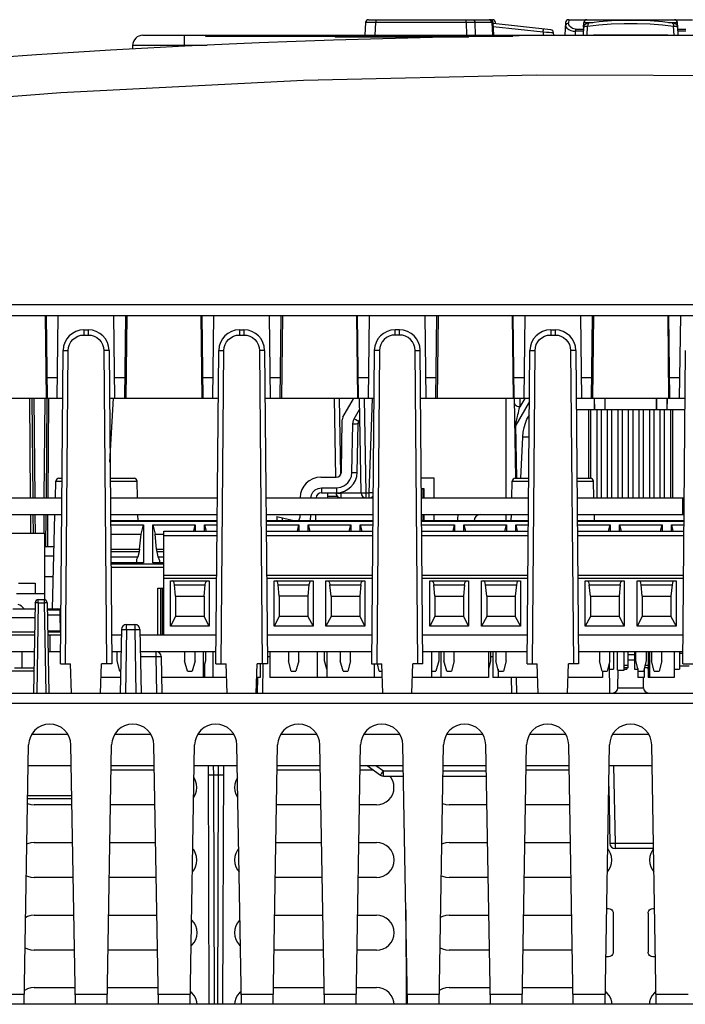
# Model space of a CAD drawing. Extents: x 0 to 420, y 0 to 297.
# Tile 10 of 62: x 70 to 86, y 89 to 113. Entities that reach past the tile are written whole.
import ezdxf

# ---------------------------------------------------------------- set-up
doc = ezdxf.new("R2010")
doc.units = 0
doc.header["$LTSCALE"] = 23.1
doc.layers.get('0').update_dxf_attribs({"linetype": 'CONTINUOUS'})
doc.layers.add('ALL_AXIS', color=7, linetype='CONTINUOUS')
doc.layers.add('ALL_FEATURES', color=7, linetype='CONTINUOUS')

msp = doc.modelspace()

# ---------------------------------------------------------------- linework, layer by layer
at = {"color": 7, "linetype": 'CONTINUOUS'}
for p, q in [((78.65, 112.513), (81.634, 112.513)), ((83.475, 112.513), (86.459, 112.513)), ((78.575, 112.442), (78.559, 112.138)), ((81.67, 112.138), (81.651, 112.442)), ((83.042, 112.27), (81.652, 112.423)), ((81.71, 112.417), (81.709, 112.442)), ((83.4, 112.442), (83.384, 112.138)), ((83.832, 112.333), (83.822, 112.138)), ((83.832, 112.334), (83.838, 112.442)), ((83.832, 112.333), (83.832, 112.334)), ((83.965, 112.431), (83.965, 112.431)), ((85.969, 112.431), (85.969, 112.431)), ((86.102, 112.334), (86.096, 112.442)), ((86.102, 112.334), (86.102, 112.333)), ((86.112, 112.138), (86.102, 112.333)), ((83.112, 112.138), (83.109, 112.199)), ((71.215, 98.306), (71.215, 98.313)), ((71.215, 98.313), (71.235, 98.313)), ((74.663, 97.288), (74.663, 96.663)), ((74.895, 97.288), (74.895, 96.663)), ((76.27, 97.288), (76.27, 96.663)), ((77.413, 97.288), (77.413, 96.663)), ((77.645, 97.288), (77.645, 96.663)), ((80.163, 97.288), (80.163, 96.663)), ((80.395, 97.288), (80.395, 96.663)), ((81.538, 97.288), (81.538, 96.663)), ((81.645, 97.288), (81.645, 96.663)), ((85.392, 97.288), (85.392, 96.663)), ((85.417, 97.288), (85.417, 96.663)), ((86.017, 97.288), (86.017, 96.663)), ((74.695, 96.983), (74.695, 96.663)), ((76.038, 96.988), (76.038, 96.663)), ((78.788, 96.988), (78.788, 96.663)), ((81.77, 96.863), (81.77, 96.663)), ((84.288, 96.813), (84.288, 96.663)), ((85.142, 96.876), (85.142, 96.663)), ((85.292, 96.876), (85.292, 96.663)), ((72.673, 96.663), (72.205, 96.663)), ((75.228, 96.663), (73.66, 96.663)), ((76.038, 96.663), (75.955, 96.663)), ((78.978, 96.663), (76.27, 96.663)), ((81.538, 96.663), (79.705, 96.663)), ((82.728, 96.663), (81.645, 96.663)), ((84.288, 96.663), (83.455, 96.663)), ((85.292, 96.663), (85.142, 96.663)), ((86.017, 96.663), (85.392, 96.663))]:
    msp.add_line(p, q, dxfattribs=at)
at = {"color": 9, "linetype": 'CONTINUOUS'}
for p, q in [((78.825, 112.513), (78.825, 112.442)), ((81.002, 112.442), (81.002, 112.513)), ((81.577, 112.508), (81.553, 112.513)), ((81.635, 112.492), (81.634, 112.513)), ((81.635, 112.482), (81.635, 112.492)), ((83.475, 112.513), (83.471, 112.429)), ((78.809, 112.138), (78.825, 112.442)), ((81.002, 112.442), (78.825, 112.442)), ((81.002, 112.442), (81.011, 112.138)), ((81.227, 112.138), (81.218, 112.442)), ((81.618, 112.442), (81.218, 112.442)), ((81.618, 112.442), (81.636, 112.138)), ((81.651, 112.442), (81.618, 112.442)), ((81.652, 112.426), (81.666, 112.424)), ((81.657, 112.351), (82.858, 112.219)), ((83.403, 112.39), (83.396, 112.366)), ((83.419, 112.411), (83.403, 112.39)), ((83.634, 112.138), (83.639, 112.235)), ((83.639, 112.284), (83.639, 112.235)), ((83.639, 112.284), (83.829, 112.284)), ((83.827, 112.235), (83.639, 112.235)), ((83.838, 112.442), (84.055, 112.442)), ((83.918, 112.138), (83.93, 112.36)), ((85.879, 112.442), (86.096, 112.442)), ((86.016, 112.138), (86.003, 112.36)), ((86.104, 112.284), (86.295, 112.284)), ((86.295, 112.235), (86.107, 112.235)), ((82.858, 112.219), (82.862, 112.138))]:
    msp.add_line(p, q, dxfattribs=at)
for points in [[(81.153, 112.513), (81.177, 112.508), (81.198, 112.492), (81.212, 112.469), (81.218, 112.442)], [(81.618, 112.442), (81.612, 112.469), (81.598, 112.492), (81.577, 112.508)], [(78.825, 112.442), (78.748, 112.443), (78.678, 112.443), (78.623, 112.443), (78.587, 112.443), (78.575, 112.442)], [(81.218, 112.442), (81.179, 112.442), (81.127, 112.442), (81.067, 112.442), (81.002, 112.442)], [(82.858, 112.219), (82.861, 112.246), (82.864, 112.269), (82.866, 112.284), (82.866, 112.289)], [(83.396, 112.366), (83.404, 112.339), (83.432, 112.309), (83.475, 112.279), (83.527, 112.255), (83.583, 112.24), (83.639, 112.235)], [(83.471, 112.429), (83.443, 112.424), (83.419, 112.411)], [(83.639, 112.284), (83.6, 112.289), (83.562, 112.304), (83.527, 112.329), (83.499, 112.359), (83.478, 112.393), (83.471, 112.429)], [(83.832, 112.333), (83.844, 112.344), (83.878, 112.353), (83.93, 112.36)], [(83.965, 112.431), (83.957, 112.428), (83.942, 112.414), (83.932, 112.39), (83.93, 112.36)], [(83.93, 112.36), (84.201, 112.392), (84.497, 112.414), (84.808, 112.425), (85.125, 112.425), (85.437, 112.414), (85.733, 112.392), (86.003, 112.36)], [(85.969, 112.431), (85.976, 112.428), (85.992, 112.414), (86.001, 112.39), (86.003, 112.36)], [(86.003, 112.36), (86.056, 112.353), (86.09, 112.344), (86.102, 112.333)], [(82.858, 112.219), (82.936, 112.214), (83.006, 112.209), (83.061, 112.205), (83.097, 112.201), (83.109, 112.199)]]:
    msp.add_lwpolyline(points, dxfattribs=at)
at = {"color": 7, "linetype": 'CONTINUOUS'}
for points in [[(85.969, 112.431), (85.731, 112.461), (85.436, 112.484), (85.126, 112.496), (84.811, 112.496), (84.501, 112.484), (84.206, 112.461), (83.965, 112.431)], [(83.913, 112.419), (83.883, 112.407), (83.856, 112.388), (83.837, 112.359), (83.832, 112.334)], [(83.965, 112.431), (83.949, 112.428), (83.913, 112.419)], [(86.052, 112.407), (86.022, 112.419), (85.986, 112.428), (85.969, 112.431)], [(86.102, 112.334), (86.097, 112.358), (86.078, 112.387), (86.052, 112.407)]]:
    msp.add_lwpolyline(points, dxfattribs=at)
for centre, start, end in [((78.65, 112.438), 90, 177), ((81.576, 112.438), 3.463, 90), ((81.634, 112.438), 3, 90), ((83.475, 112.438), 90, 177), ((83.912, 112.438), 90, 177), ((86.021, 112.438), 3, 90), ((83.034, 112.195), 3, 83.6992)]:
    msp.add_arc(centre, 0.075, start, end, dxfattribs=at)
at = {"layer": 'ALL_AXIS', "color": 7, "linetype": 'CONTINUOUS'}
for p, q in [((70.216, 98.938), (70.616, 98.938)), ((70.616, 98.938), (70.616, 98.688)), ((68.967, 97.688), (70.602, 97.688)), ((70.919, 97.688), (71.229, 97.688)), ((70.967, 97.688), (70.967, 97.288)), ((72.455, 97.688), (72.691, 97.688)), ((73.142, 97.688), (74.979, 97.688)), ((76.205, 97.688), (78.729, 97.688)), ((79.955, 97.688), (82.479, 97.688)), ((83.705, 97.688), (86.229, 97.688)), ((69.092, 97.288), (70.595, 97.288)), ((70.292, 97.288), (70.292, 96.888)), ((70.967, 97.288), (71.226, 97.288)), ((72.458, 97.288), (72.684, 97.288)), ((73.527, 97.288), (74.976, 97.288)), ((76.208, 97.288), (78.726, 97.288)), ((79.958, 97.288), (82.476, 97.288)), ((83.708, 97.288), (86.226, 97.288))]:
    msp.add_line(p, q, dxfattribs=at)
msp.add_arc((70.137, 98.178), 0.25, 33.2683, 73.743, dxfattribs=at)
at = {"layer": 'ALL_FEATURES', "color": 7, "linetype": 'CONTINUOUS'}
for p, q in [((73.213, 112.138), (96.721, 112.138)), ((74.717, 112.138), (74.717, 112.113)), ((74.717, 112.113), (82.129, 112.113)), ((77.842, 112.113), (77.842, 112.088)), ((81.064, 112.088), (77.842, 112.088)), ((72.963, 111.892), (72.961, 111.806)), ((59.967, 105.388), (109.967, 105.388)), ((70.859, 105.388), (70.882, 103.388)), ((70.911, 103.388), (70.887, 105.388)), ((71.147, 103.388), (71.172, 105.388)), ((72.536, 103.388), (72.512, 105.388)), ((72.772, 103.388), (72.797, 105.388)), ((72.825, 105.388), (72.801, 103.388)), ((74.609, 105.388), (74.632, 103.388)), ((74.661, 103.388), (74.637, 105.388)), ((74.897, 103.388), (74.922, 105.388)), ((76.286, 103.388), (76.262, 105.388)), ((76.522, 103.388), (76.547, 105.388)), ((76.575, 105.388), (76.551, 103.388)), ((78.359, 105.388), (78.382, 103.388)), ((78.411, 103.388), (78.387, 105.388)), ((78.647, 103.388), (78.672, 105.388)), ((80.036, 103.388), (80.012, 105.388)), ((80.272, 103.388), (80.297, 105.388)), ((80.325, 105.388), (80.301, 103.388)), ((82.109, 105.388), (82.132, 103.388)), ((82.161, 103.388), (82.137, 105.388)), ((82.397, 103.388), (82.422, 105.388)), ((83.786, 103.388), (83.762, 105.388)), ((84.022, 103.388), (84.047, 105.388)), ((84.075, 105.388), (84.051, 103.388)), ((85.859, 105.388), (85.882, 103.388)), ((85.911, 103.388), (85.887, 105.388)), ((86.147, 103.388), (86.172, 105.388)), ((71.789, 105.038), (71.895, 105.038)), ((75.539, 105.038), (75.645, 105.038)), ((79.395, 105.038), (79.289, 105.038)), ((83.039, 105.038), (83.145, 105.038)), ((71.223, 96.988), (71.289, 104.542)), ((72.395, 104.542), (72.461, 96.988)), ((74.973, 96.988), (75.039, 104.542)), ((76.145, 104.542), (76.211, 96.988)), ((78.789, 104.542), (78.723, 96.988)), ((79.961, 96.988), (79.895, 104.542)), ((82.473, 96.988), (82.539, 104.542)), ((83.645, 104.542), (83.711, 96.988)), ((86.223, 96.988), (86.289, 104.542)), ((71.279, 103.388), (68.655, 103.388)), ((70.535, 103.388), (70.556, 100.988)), ((70.898, 103.388), (70.877, 100.988)), ((75.029, 103.388), (72.405, 103.388)), ((78.779, 103.388), (76.155, 103.388)), ((77.858, 101.488), (77.825, 103.388)), ((78.033, 102.934), (78.289, 103.378)), ((78.469, 101.111), (78.429, 103.388)), ((82.529, 103.388), (79.905, 103.388)), ((82.202, 101.463), (82.168, 103.388)), ((86.279, 103.388), (83.655, 103.388)), ((84.087, 103.389), (84.092, 103.113)), ((84.092, 103.113), (84.092, 103.388)), ((84.342, 103.388), (84.342, 103.113)), ((84.347, 103.388), (84.342, 103.113)), ((85.587, 103.388), (85.592, 103.113)), ((85.592, 103.113), (85.592, 103.388)), ((85.847, 103.389), (85.842, 103.113)), ((85.842, 103.388), (85.842, 103.113)), ((86.276, 103.113), (83.657, 103.113)), ((84.008, 101.463), (84.008, 103.113)), ((84.148, 103.113), (84.148, 100.988)), ((84.262, 100.988), (84.262, 103.113)), ((84.402, 103.113), (84.402, 100.988)), ((84.516, 100.988), (84.516, 103.113)), ((84.656, 103.113), (84.656, 100.988)), ((84.77, 100.988), (84.77, 103.113)), ((84.91, 103.113), (84.91, 100.988)), ((85.024, 100.988), (85.024, 103.113)), ((85.164, 103.113), (85.164, 100.988)), ((85.278, 100.988), (85.278, 103.113)), ((85.418, 103.113), (85.418, 100.988)), ((85.532, 100.988), (85.532, 103.113)), ((85.672, 103.113), (85.672, 100.988)), ((85.786, 100.988), (85.786, 103.113)), ((85.926, 103.113), (85.926, 100.988)), ((77.994, 101.611), (78.016, 102.873)), ((78.375, 101.604), (78.396, 102.782)), ((78.413, 102.842), (78.438, 102.885)), ((82.319, 101.464), (82.368, 102.456)), ((71.101, 100.988), (71.112, 101.39)), ((71.187, 101.463), (71.262, 101.463)), ((72.422, 101.463), (72.997, 101.463)), ((73.082, 100.988), (73.072, 101.39)), ((77.499, 101.488), (77.869, 101.488)), ((80.229, 101.463), (79.922, 101.463)), ((80.229, 100.988), (80.229, 101.463)), ((82.101, 100.988), (82.112, 101.39)), ((82.187, 101.463), (82.512, 101.463)), ((83.672, 101.463), (83.997, 101.463)), ((84.082, 100.988), (84.072, 101.39)), ((77.512, 101.113), (77.875, 101.113)), ((79.924, 101.213), (79.979, 101.213)), ((79.967, 100.988), (79.967, 101.213)), ((79.979, 101.213), (79.979, 100.988)), ((76.999, 100.997), (76.999, 100.988)), ((78.594, 100.988), (78.659, 100.988)), ((86.217, 100.988), (86.217, 100.588)), ((69.117, 100.588), (71.254, 100.588)), ((70.56, 100.588), (70.564, 100.138)), ((70.874, 100.588), (70.867, 99.813)), ((71.031, 98.313), (71.091, 100.588)), ((72.429, 100.588), (75.004, 100.588)), ((75.003, 100.438), (72.431, 100.438)), ((73.097, 100.438), (73.093, 100.588)), ((76.179, 100.588), (78.754, 100.588)), ((78.753, 100.438), (76.181, 100.438)), ((76.44, 100.538), (76.441, 100.438)), ((76.44, 100.538), (76.882, 100.438)), ((76.992, 100.588), (76.99, 100.506)), ((77.377, 100.438), (77.38, 100.588)), ((79.929, 100.588), (82.504, 100.588)), ((82.503, 100.438), (79.931, 100.438)), ((79.967, 100.438), (79.967, 100.588)), ((79.979, 100.588), (79.979, 100.438)), ((80.229, 100.438), (80.229, 100.588)), ((82.087, 100.438), (82.091, 100.588)), ((83.679, 100.588), (86.254, 100.588)), ((86.253, 100.438), (83.681, 100.438)), ((84.097, 100.438), (84.093, 100.588)), ((69.091, 100.138), (70.841, 100.138)), ((70.841, 100.138), (70.841, 98.538)), ((72.431, 100.338), (73.223, 100.338)), ((73.167, 100.113), (73.223, 100.338)), ((73.223, 100.338), (73.223, 99.422)), ((73.448, 99.422), (73.448, 100.338)), ((73.448, 100.338), (73.504, 100.113)), ((73.448, 100.338), (74.473, 100.338)), ((73.717, 97.688), (73.717, 100.188)), ((73.717, 100.188), (75.001, 100.188)), ((74.436, 100.188), (74.473, 100.338)), ((74.473, 100.338), (74.473, 100.188)), ((74.698, 100.188), (74.698, 100.338)), ((74.698, 100.338), (74.735, 100.188)), ((74.698, 100.338), (75.002, 100.338)), ((76.181, 100.338), (76.973, 100.338)), ((76.183, 100.188), (78.751, 100.188)), ((76.936, 100.188), (76.973, 100.338)), ((76.973, 100.338), (76.973, 100.188)), ((77.198, 100.188), (77.198, 100.338)), ((77.198, 100.338), (77.235, 100.188)), ((77.198, 100.338), (78.223, 100.338)), ((78.186, 100.188), (78.223, 100.338)), ((78.223, 100.338), (78.223, 100.188)), ((78.448, 100.188), (78.448, 100.338)), ((78.448, 100.338), (78.485, 100.188)), ((78.448, 100.338), (78.752, 100.338)), ((79.931, 100.338), (80.723, 100.338)), ((79.933, 100.188), (82.501, 100.188)), ((80.686, 100.188), (80.723, 100.338)), ((80.723, 100.338), (80.723, 100.188)), ((80.948, 100.188), (80.948, 100.338)), ((80.948, 100.338), (80.985, 100.188)), ((80.948, 100.338), (81.973, 100.338)), ((81.936, 100.188), (81.973, 100.338)), ((81.973, 100.338), (81.973, 100.188)), ((82.198, 100.188), (82.198, 100.338)), ((82.198, 100.338), (82.235, 100.188)), ((82.198, 100.338), (82.502, 100.338)), ((83.681, 100.338), (84.473, 100.338)), ((83.683, 100.188), (86.251, 100.188)), ((84.436, 100.188), (84.473, 100.338)), ((84.473, 100.338), (84.473, 100.188)), ((84.698, 100.188), (84.698, 100.338)), ((84.698, 100.338), (84.735, 100.188)), ((84.698, 100.338), (85.723, 100.338)), ((85.686, 100.188), (85.723, 100.338)), ((85.723, 100.338), (85.723, 100.188)), ((85.948, 100.188), (85.948, 100.338)), ((85.948, 100.338), (85.985, 100.188)), ((85.948, 100.338), (86.252, 100.338)), ((72.433, 100.113), (73.167, 100.113)), ((73.13, 99.752), (73.167, 100.113)), ((73.541, 99.752), (73.504, 100.113)), ((73.504, 100.113), (73.717, 100.113)), ((71.07, 99.813), (70.841, 99.813)), ((73.118, 99.69), (73.088, 99.569)), ((73.583, 99.569), (73.553, 99.69)), ((71.065, 99.588), (70.841, 99.588)), ((72.438, 99.569), (73.088, 99.569)), ((73.223, 99.422), (72.439, 99.422)), ((73.088, 99.569), (73.061, 99.503)), ((73.061, 99.503), (73.061, 99.422)), ((73.717, 99.422), (73.448, 99.422)), ((73.623, 99.473), (73.583, 99.569)), ((73.583, 99.569), (73.717, 99.569)), ((73.623, 99.422), (73.623, 99.473)), ((71.051, 99.088), (70.841, 99.088)), ((74.992, 99.12), (73.717, 99.12)), ((73.873, 97.898), (73.873, 98.988)), ((73.873, 98.988), (74.811, 98.988)), ((74.811, 98.988), (74.811, 97.898)), ((78.742, 99.12), (76.192, 99.12)), ((76.373, 97.898), (76.373, 98.988)), ((76.373, 98.988), (77.311, 98.988)), ((77.311, 98.988), (77.311, 97.898)), ((77.623, 97.898), (77.623, 98.988)), ((77.623, 98.988), (78.561, 98.988)), ((78.561, 98.988), (78.561, 97.898)), ((82.492, 99.12), (79.942, 99.12)), ((80.123, 97.898), (80.123, 98.988)), ((80.123, 98.988), (81.061, 98.988)), ((81.061, 98.988), (81.061, 97.898)), ((81.373, 97.898), (81.373, 98.988)), ((81.373, 98.988), (82.311, 98.988)), ((82.311, 98.988), (82.311, 97.898)), ((86.242, 99.12), (83.692, 99.12)), ((83.873, 97.898), (83.873, 98.988)), ((83.873, 98.988), (84.811, 98.988)), ((84.811, 98.988), (84.811, 97.898)), ((85.123, 97.898), (85.123, 98.988)), ((85.123, 98.988), (86.061, 98.988)), ((86.061, 98.988), (86.061, 97.898)), ((73.574, 97.688), (73.574, 98.813)), ((73.574, 98.813), (73.717, 98.813)), ((73.64, 97.688), (73.64, 98.813)), ((73.685, 97.688), (73.685, 98.813)), ((73.998, 98.618), (73.97, 98.895)), ((74.686, 98.618), (74.714, 98.895)), ((76.498, 98.618), (76.47, 98.895)), ((77.214, 98.895), (77.186, 98.618)), ((77.748, 98.618), (77.72, 98.895)), ((78.464, 98.895), (78.436, 98.618)), ((80.248, 98.618), (80.22, 98.895)), ((80.964, 98.895), (80.936, 98.618)), ((81.498, 98.618), (81.47, 98.895)), ((82.214, 98.895), (82.186, 98.618)), ((83.998, 98.618), (83.97, 98.895)), ((84.714, 98.895), (84.686, 98.618)), ((85.248, 98.618), (85.22, 98.895)), ((85.964, 98.895), (85.936, 98.618)), ((70.166, 98.688), (70.841, 98.688)), ((70.616, 98.464), (70.578, 96.288)), ((70.691, 98.538), (70.83, 98.538)), ((70.905, 98.464), (70.943, 96.288)), ((73.998, 98.618), (73.998, 98.13)), ((73.998, 98.618), (74.686, 98.618)), ((74.686, 98.618), (74.686, 98.13)), ((76.498, 98.618), (76.498, 98.13)), ((77.186, 98.618), (76.498, 98.618)), ((77.186, 98.618), (77.186, 98.13)), ((77.748, 98.618), (77.748, 98.13)), ((77.748, 98.618), (78.436, 98.618)), ((78.436, 98.618), (78.436, 98.13)), ((80.248, 98.618), (80.248, 98.13)), ((80.248, 98.618), (80.936, 98.618)), ((80.936, 98.618), (80.936, 98.13)), ((81.498, 98.618), (81.498, 98.13)), ((81.498, 98.618), (82.186, 98.618)), ((82.186, 98.618), (82.186, 98.13)), ((83.998, 98.618), (83.998, 98.13)), ((83.998, 98.618), (84.686, 98.618)), ((84.686, 98.618), (84.686, 98.13)), ((85.248, 98.618), (85.248, 98.13)), ((85.248, 98.618), (85.936, 98.618)), ((85.936, 98.618), (85.936, 98.13)), ((70.076, 98.313), (70.613, 98.313)), ((70.908, 98.313), (71.158, 98.313)), ((71.21, 98.288), (70.908, 98.288)), ((71.208, 98.308), (71.158, 98.313)), ((71.234, 98.3), (71.208, 98.308)), ((73.998, 98.13), (73.873, 97.898)), ((74.686, 98.13), (73.998, 98.13)), ((74.811, 97.898), (74.686, 98.13)), ((76.498, 98.13), (76.373, 97.898)), ((77.186, 98.13), (76.498, 98.13)), ((77.186, 98.13), (77.311, 97.898)), ((77.748, 98.13), (77.623, 97.898)), ((78.436, 98.13), (77.748, 98.13)), ((78.436, 98.13), (78.561, 97.898)), ((80.248, 98.13), (80.123, 97.898)), ((80.936, 98.13), (80.248, 98.13)), ((80.936, 98.13), (81.061, 97.898)), ((81.498, 98.13), (81.373, 97.898)), ((82.186, 98.13), (81.498, 98.13)), ((82.186, 98.13), (82.311, 97.898)), ((83.998, 98.13), (83.873, 97.898)), ((84.686, 98.13), (83.998, 98.13)), ((84.686, 98.13), (84.811, 97.898)), ((85.248, 98.13), (85.123, 97.898)), ((85.936, 98.13), (85.248, 98.13)), ((85.936, 98.13), (86.061, 97.898)), ((70.917, 97.788), (71.23, 97.788)), ((72.693, 97.815), (72.667, 96.288)), ((72.818, 97.938), (73.015, 97.938)), ((73.14, 97.815), (73.167, 96.288)), ((74.811, 97.898), (73.873, 97.898)), ((77.311, 97.898), (76.373, 97.898)), ((78.561, 97.898), (77.623, 97.898)), ((81.061, 97.898), (80.123, 97.898)), ((82.311, 97.898), (81.373, 97.898)), ((84.811, 97.898), (83.873, 97.898)), ((86.061, 97.898), (85.123, 97.898)), ((70.926, 97.288), (70.967, 97.288)), ((72.592, 97.063), (72.592, 97.288)), ((73.149, 97.288), (73.527, 97.288)), ((74.217, 97.288), (74.217, 97.063)), ((74.467, 97.063), (74.467, 97.288)), ((74.717, 97.288), (74.717, 97.063)), ((76.717, 97.288), (76.717, 97.063)), ((76.967, 97.063), (76.967, 97.288)), ((77.592, 97.063), (77.592, 97.288)), ((77.967, 97.288), (77.967, 97.063)), ((78.217, 97.063), (78.217, 97.288)), ((80.342, 97.288), (80.342, 97.063)), ((80.467, 97.288), (80.467, 97.063)), ((80.717, 97.063), (80.717, 97.288)), ((81.592, 97.288), (81.592, 97.063)), ((81.717, 97.288), (81.717, 97.063)), ((81.967, 97.063), (81.967, 97.288)), ((84.217, 97.288), (84.217, 97.063)), ((84.467, 97.063), (84.467, 97.288)), ((84.553, 97.288), (84.553, 96.863)), ((84.647, 96.838), (84.647, 97.288)), ((84.807, 96.838), (84.807, 97.288)), ((84.904, 96.898), (84.904, 97.288)), ((85.063, 97.288), (85.063, 96.863)), ((85.092, 97.063), (85.092, 97.288)), ((85.342, 97.288), (85.342, 97.063)), ((85.467, 97.288), (85.467, 97.063)), ((85.717, 97.063), (85.717, 97.288)), ((86.141, 97.288), (86.141, 96.863)), ((72.659, 96.813), (72.592, 97.063)), ((73.652, 97.165), (73.667, 96.288)), ((74.284, 96.813), (74.217, 97.063)), ((74.467, 97.063), (74.4, 96.813)), ((74.717, 97.063), (74.663, 96.863)), ((76.784, 96.813), (76.717, 97.063)), ((76.967, 97.063), (76.9, 96.813)), ((77.645, 96.863), (77.592, 97.063)), ((78.034, 96.813), (77.967, 97.063)), ((78.217, 97.063), (78.15, 96.813)), ((80.342, 97.063), (80.275, 96.813)), ((80.534, 96.813), (80.467, 97.063)), ((80.717, 97.063), (80.65, 96.813)), ((81.592, 97.063), (81.538, 96.863)), ((81.784, 96.813), (81.717, 97.063)), ((81.967, 97.063), (81.9, 96.813)), ((84.284, 96.813), (84.217, 97.063)), ((84.467, 97.063), (84.4, 96.813)), ((84.904, 97.213), (85.063, 97.213)), ((85.159, 96.813), (85.092, 97.063)), ((85.342, 97.063), (85.275, 96.813)), ((85.534, 96.813), (85.467, 97.063)), ((85.717, 97.063), (85.65, 96.813)), ((86.225, 97.238), (86.141, 97.238)), ((70.588, 96.888), (70.117, 96.888)), ((71.223, 96.988), (71.467, 96.988)), ((71.491, 96.288), (71.467, 96.988)), ((72.192, 96.288), (72.217, 96.988)), ((72.461, 96.988), (72.217, 96.988)), ((72.659, 96.813), (72.676, 96.813)), ((74.284, 96.813), (74.4, 96.813)), ((74.973, 96.988), (75.217, 96.988)), ((75.241, 96.288), (75.217, 96.988)), ((75.942, 96.288), (75.967, 96.988)), ((76.211, 96.988), (75.967, 96.988)), ((76.784, 96.813), (76.9, 96.813)), ((78.034, 96.813), (78.15, 96.813)), ((78.723, 96.988), (78.967, 96.988)), ((78.909, 96.813), (78.862, 96.988)), ((78.909, 96.813), (78.973, 96.813)), ((78.991, 96.288), (78.967, 96.988)), ((79.692, 96.288), (79.717, 96.988)), ((79.961, 96.988), (79.717, 96.988)), ((80.163, 96.813), (80.275, 96.813)), ((80.534, 96.813), (80.65, 96.813)), ((81.784, 96.813), (81.9, 96.813)), ((82.473, 96.988), (82.717, 96.988)), ((82.741, 96.288), (82.717, 96.988)), ((83.442, 96.288), (83.467, 96.988)), ((83.711, 96.988), (83.467, 96.988)), ((84.284, 96.813), (84.4, 96.813)), ((84.467, 96.288), (84.454, 97.016)), ((84.457, 96.863), (84.553, 96.863)), ((84.647, 96.838), (84.807, 96.838)), ((84.656, 96.411), (84.664, 96.838)), ((84.904, 96.95), (84.807, 96.95)), ((84.904, 96.898), (84.807, 96.898)), ((84.807, 96.863), (84.871, 96.863)), ((84.871, 96.898), (84.871, 96.863)), ((85.063, 96.863), (85.142, 96.863)), ((85.159, 96.813), (85.275, 96.813)), ((85.392, 96.898), (85.298, 96.898)), ((85.392, 96.95), (85.312, 96.95)), ((85.381, 96.898), (85.381, 96.863)), ((85.381, 96.863), (85.392, 96.863)), ((85.534, 96.813), (85.65, 96.813)), ((86.017, 96.863), (86.141, 96.863)), ((86.375, 96.938), (86.141, 96.938)), ((86.223, 96.988), (86.467, 96.988)), ((75.973, 96.663), (75.967, 96.288)), ((82.21, 96.663), (82.217, 96.288)), ((85.277, 96.411), (85.273, 96.663)), ((65.279, 96.288), (104.654, 96.288)), ((70.349, 88.788), (70.458, 95.038)), ((71.585, 88.788), (71.476, 95.038)), ((72.349, 88.788), (72.458, 95.038)), ((73.585, 88.788), (73.476, 95.038)), ((74.349, 88.788), (74.458, 95.038)), ((75.585, 88.788), (75.476, 95.038)), ((76.349, 88.788), (76.458, 95.038)), ((77.585, 88.788), (77.476, 95.038)), ((78.349, 88.788), (78.458, 95.038)), ((79.585, 88.788), (79.476, 95.038)), ((80.349, 88.788), (80.458, 95.038)), ((81.585, 88.788), (81.476, 95.038)), ((82.349, 88.788), (82.458, 95.038)), ((83.585, 88.788), (83.476, 95.038)), ((84.349, 88.788), (84.458, 95.038)), ((85.585, 88.788), (85.476, 95.038)), ((70.449, 94.538), (71.484, 94.538)), ((72.448, 94.434), (73.486, 94.434)), ((72.449, 94.538), (73.484, 94.538)), ((74.449, 94.538), (75.484, 94.538)), ((74.783, 94.538), (74.803, 88.788)), ((75.151, 94.538), (75.131, 88.788)), ((76.448, 94.434), (77.486, 94.434)), ((76.449, 94.538), (77.484, 94.538)), ((78.448, 94.434), (78.763, 94.434)), ((78.449, 94.538), (79.484, 94.538)), ((78.617, 94.538), (78.934, 94.311)), ((80.449, 94.538), (81.484, 94.538)), ((82.448, 94.434), (83.486, 94.434)), ((82.449, 94.538), (83.484, 94.538)), ((84.449, 94.538), (85.484, 94.538)), ((79.007, 94.288), (79.489, 94.288)), ((80.445, 94.288), (81.489, 94.288)), ((84.441, 94.038), (84.465, 92.661)), ((71.498, 93.738), (70.435, 93.738)), ((84.436, 93.771), (84.442, 93.778)), ((71.501, 93.591), (70.592, 93.591)), ((73.501, 93.591), (72.433, 93.591)), ((77.501, 93.591), (76.433, 93.591)), ((78.842, 93.591), (78.433, 93.591)), ((81.501, 93.591), (80.592, 93.591)), ((83.501, 93.591), (82.433, 93.591)), ((70.592, 92.686), (71.517, 92.686)), ((72.417, 92.686), (73.517, 92.686)), ((76.417, 92.686), (77.517, 92.686)), ((78.417, 92.686), (78.842, 92.686)), ((80.592, 92.686), (81.517, 92.686)), ((82.417, 92.686), (83.517, 92.686)), ((85.519, 92.538), (84.59, 92.538)), ((71.531, 91.839), (70.592, 91.839)), ((73.531, 91.839), (72.402, 91.839)), ((77.531, 91.839), (76.402, 91.839)), ((78.842, 91.839), (78.402, 91.839)), ((81.531, 91.839), (80.592, 91.839)), ((83.531, 91.839), (82.402, 91.839)), ((70.592, 90.937), (71.547, 90.937)), ((72.387, 90.937), (73.547, 90.937)), ((76.387, 90.937), (77.547, 90.937)), ((78.387, 90.937), (78.842, 90.937)), ((79.545, 91.062), (79.553, 88.788)), ((80.592, 90.937), (81.547, 90.937)), ((82.387, 90.937), (83.547, 90.937)), ((84.389, 91.093), (84.434, 91.093)), ((84.547, 90.98), (84.547, 90.045)), ((85.387, 90.98), (85.387, 90.045)), ((85.5, 91.093), (85.544, 91.093)), ((71.562, 90.088), (70.592, 90.088)), ((73.562, 90.088), (72.372, 90.088)), ((77.562, 90.088), (76.372, 90.088)), ((78.842, 90.088), (78.372, 90.088)), ((81.562, 90.088), (80.592, 90.088)), ((83.562, 90.088), (82.372, 90.088)), ((84.435, 89.933), (84.369, 89.933)), ((85.565, 89.933), (85.499, 89.933)), ((70.592, 89.189), (71.578, 89.189)), ((72.356, 89.189), (73.578, 89.189)), ((74.394, 89.064), (74.354, 89.096)), ((74.447, 89), (74.394, 89.064)), ((75.579, 89.096), (75.54, 89.064)), ((76.356, 89.189), (77.578, 89.189)), ((78.356, 89.189), (78.842, 89.189)), ((80.592, 89.189), (81.578, 89.189)), ((82.356, 89.189), (83.578, 89.189)), ((84.394, 89.064), (84.354, 89.096)), ((84.447, 89), (84.394, 89.064)), ((85.579, 89.096), (85.54, 89.064)), ((103.939, 88.788), (65.995, 88.788))]:
    msp.add_line(p, q, dxfattribs=at)
at = {"layer": 'ALL_FEATURES', "color": 9, "linetype": 'CONTINUOUS'}
for p, q in [((74.217, 111.872), (74.217, 112.138)), ((74.967, 112.138), (74.967, 112.113)), ((78.092, 112.113), (78.092, 112.088)), ((74.762, 111.892), (72.963, 111.892)), ((59.967, 105.651), (109.967, 105.651)), ((71.789, 105.038), (71.789, 104.914)), ((71.789, 104.914), (71.895, 104.914)), ((71.895, 105.038), (71.895, 104.914)), ((75.539, 105.038), (75.539, 104.914)), ((75.539, 104.914), (75.645, 104.914)), ((75.645, 105.038), (75.645, 104.914)), ((79.289, 104.914), (79.289, 105.038)), ((79.395, 104.914), (79.289, 104.914)), ((79.395, 104.914), (79.395, 105.038)), ((83.039, 105.038), (83.039, 104.914)), ((83.039, 104.914), (83.145, 104.914)), ((83.145, 105.038), (83.145, 104.914)), ((71.348, 96.988), (71.414, 104.542)), ((72.27, 104.542), (72.336, 96.988)), ((75.098, 96.988), (75.164, 104.542)), ((76.02, 104.542), (76.086, 96.988)), ((78.914, 104.542), (78.848, 96.988)), ((79.836, 96.988), (79.77, 104.542)), ((82.598, 96.988), (82.664, 104.542)), ((83.52, 104.542), (83.586, 96.988)), ((71.153, 103.879), (70.905, 103.879)), ((72.778, 103.879), (72.53, 103.879)), ((74.903, 103.879), (74.655, 103.879)), ((76.528, 103.879), (76.28, 103.879)), ((78.653, 103.879), (78.405, 103.879)), ((80.278, 103.879), (80.03, 103.879)), ((82.403, 103.879), (82.155, 103.879)), ((84.028, 103.879), (83.78, 103.879)), ((86.153, 103.879), (85.905, 103.879)), ((70.506, 100.988), (70.485, 103.388)), ((70.585, 103.388), (70.606, 100.988)), ((70.848, 103.388), (70.827, 100.988)), ((70.927, 100.988), (70.948, 103.388)), ((72.418, 101.848), (72.499, 103.39)), ((77.982, 101.561), (77.95, 103.388)), ((78.594, 101.111), (78.554, 103.388)), ((78.738, 103.388), (78.659, 101.111)), ((81.967, 100.988), (81.967, 103.388)), ((82.528, 103.314), (82.197, 102.744)), ((82.292, 103.388), (82.295, 103.184)), ((82.414, 103.388), (82.295, 103.184)), ((78.304, 102.898), (78.433, 103.121)), ((83.95, 103.113), (83.95, 101.463)), ((85.983, 100.988), (85.983, 103.113)), ((78.25, 101.6), (78.271, 102.777)), ((82.197, 102.744), (82.201, 102.767)), ((82.22, 101.464), (82.197, 102.744)), ((82.521, 102.456), (82.368, 102.456)), ((71.112, 101.39), (71.261, 101.39)), ((72.422, 101.39), (73.072, 101.39)), ((82.112, 101.39), (82.511, 101.39)), ((83.672, 101.39), (84.072, 101.39)), ((77.512, 101.231), (77.512, 101.113)), ((77.512, 101.231), (77.875, 101.231)), ((77.865, 101.111), (77.874, 101.108)), ((77.874, 101.108), (77.901, 101.107)), ((77.875, 101.231), (77.875, 101.113)), ((77.99, 101.106), (77.989, 101.129)), ((77.99, 101.008), (77.99, 101.106)), ((78.469, 101.106), (77.99, 101.106)), ((78.594, 100.988), (78.594, 101.111)), ((78.594, 101.111), (78.659, 101.111)), ((78.659, 101.111), (78.659, 100.988)), ((77.667, 101.032), (77.895, 101.032)), ((70.514, 100.138), (70.51, 100.588)), ((70.61, 100.588), (70.614, 100.138)), ((70.824, 100.588), (70.82, 100.138)), ((70.917, 99.813), (70.924, 100.588)), ((75.003, 100.423), (72.431, 100.423)), ((78.753, 100.423), (76.181, 100.423)), ((76.565, 100.51), (76.566, 100.438)), ((77.252, 100.438), (77.255, 100.588)), ((82.503, 100.423), (79.931, 100.423)), ((81.967, 100.438), (81.967, 100.588)), ((86.253, 100.423), (83.681, 100.423)), ((73.717, 100.085), (75, 100.085)), ((76.184, 100.085), (78.75, 100.085)), ((79.934, 100.085), (82.5, 100.085)), ((83.684, 100.085), (86.25, 100.085)), ((72.437, 99.752), (73.13, 99.752)), ((73.118, 99.69), (72.437, 99.69)), ((73.541, 99.752), (73.717, 99.752)), ((73.717, 99.69), (73.553, 99.69)), ((72.44, 99.4), (73.717, 99.4)), ((73.717, 99.311), (72.44, 99.311)), ((74.991, 99.045), (73.717, 99.045)), ((78.741, 99.045), (76.193, 99.045)), ((82.491, 99.045), (79.943, 99.045)), ((86.241, 99.045), (83.693, 99.045)), ((73.97, 98.895), (74.714, 98.895)), ((76.47, 98.895), (77.214, 98.895)), ((77.72, 98.895), (78.464, 98.895)), ((80.22, 98.895), (80.964, 98.895)), ((81.47, 98.895), (82.214, 98.895)), ((83.97, 98.895), (84.714, 98.895)), ((85.22, 98.895), (85.964, 98.895)), ((70.691, 98.464), (70.653, 96.288)), ((70.691, 98.464), (70.691, 98.538)), ((70.691, 98.464), (70.83, 98.464)), ((70.83, 98.538), (70.83, 98.464)), ((70.83, 98.464), (70.868, 96.288)), ((71.21, 98.288), (71.21, 98.165)), ((69.825, 98.106), (70.609, 98.106)), ((71.21, 98.165), (70.91, 98.165)), ((71.21, 98.165), (71.217, 97.788)), ((71.21, 98.165), (71.233, 98.165)), ((69.755, 97.761), (70.603, 97.761)), ((70.917, 97.761), (71.23, 97.761)), ((72.818, 97.815), (72.792, 96.288)), ((72.818, 97.815), (72.818, 97.938)), ((72.818, 97.815), (73.015, 97.815)), ((73.015, 97.938), (73.015, 97.815)), ((73.015, 97.815), (73.042, 96.288)), ((73.527, 97.288), (73.527, 97.165)), ((73.152, 97.165), (73.527, 97.165)), ((73.527, 97.165), (73.542, 96.288)), ((76.209, 97.165), (76.27, 97.165)), ((81.592, 97.165), (81.645, 97.165)), ((84.904, 97.09), (85.063, 97.09)), ((70.587, 96.814), (69.626, 96.814)), ((76.104, 96.988), (76.092, 96.288)), ((82.085, 96.663), (82.092, 96.288)), ((84.656, 96.411), (85.277, 96.411)), ((65.75, 96.047), (104.184, 96.047)), ((71.402, 95.288), (70.532, 95.288)), ((73.402, 95.288), (72.532, 95.288)), ((75.402, 95.288), (74.532, 95.288)), ((77.402, 95.288), (76.532, 95.288)), ((79.402, 95.288), (78.532, 95.288)), ((81.402, 95.288), (80.532, 95.288)), ((83.402, 95.288), (82.532, 95.288)), ((85.402, 95.288), (84.532, 95.288)), ((74.908, 94.538), (74.909, 94.308)), ((75.026, 94.538), (75.025, 94.308)), ((78.829, 94.538), (79.007, 94.411)), ((84.557, 94.538), (84.59, 92.661)), ((74.909, 94.308), (74.928, 88.788)), ((75.025, 94.308), (74.909, 94.308)), ((75.025, 94.308), (75.006, 88.788)), ((79.007, 94.288), (79.007, 94.411)), ((79.007, 94.411), (79.487, 94.411)), ((80.447, 94.411), (81.487, 94.411)), ((71.497, 93.812), (70.437, 93.812)), ((84.59, 92.661), (84.59, 92.538)), ((85.517, 92.661), (84.59, 92.661)), ((69.58, 89.029), (70.353, 89.029)), ((71.58, 89.029), (72.353, 89.029)), ((73.58, 89.029), (74.353, 89.029)), ((75.58, 89.029), (76.353, 89.029)), ((77.58, 89.029), (78.353, 89.029)), ((79.58, 89.029), (80.353, 89.029)), ((81.58, 89.029), (82.353, 89.029)), ((83.58, 89.029), (84.353, 89.029)), ((85.58, 89.029), (86.353, 89.029))]:
    msp.add_line(p, q, dxfattribs=at)
at = {"layer": 'ALL_FEATURES', "color": 3, "linetype": 'CONTINUOUS'}
for p, q in [((77.667, 100.988), (77.667, 101.113)), ((69.117, 100.988), (71.258, 100.988)), ((72.426, 100.988), (75.008, 100.988)), ((76.176, 100.988), (78.594, 100.988)), ((78.659, 100.988), (78.758, 100.988)), ((79.926, 100.988), (82.508, 100.988)), ((83.676, 100.988), (86.258, 100.988))]:
    msp.add_line(p, q, dxfattribs=at)
at = {"layer": 'ALL_FEATURES', "color": 9, "linetype": 'CONTINUOUS'}
for points in [[(111.047, 109.614), (105.189, 110.244), (99.584, 110.696), (93.959, 111.003), (88.33, 111.164), (82.695, 111.178), (77.082, 111.047), (71.236, 110.754), (65.129, 110.28), (58.886, 109.614)], [(71.414, 104.542), (71.422, 104.615), (71.443, 104.684), (71.477, 104.748), (71.523, 104.804), (71.579, 104.85), (71.644, 104.885), (71.715, 104.907), (71.789, 104.914)], [(71.895, 104.914), (71.968, 104.907), (72.037, 104.886), (72.101, 104.852), (72.157, 104.807), (72.204, 104.751), (72.239, 104.687), (72.262, 104.617), (72.27, 104.542)], [(75.164, 104.542), (75.172, 104.615), (75.193, 104.684), (75.227, 104.748), (75.273, 104.804), (75.329, 104.85), (75.394, 104.885), (75.465, 104.907), (75.539, 104.914)], [(75.645, 104.914), (75.718, 104.907), (75.787, 104.886), (75.851, 104.852), (75.907, 104.807), (75.954, 104.751), (75.989, 104.687), (76.012, 104.617), (76.02, 104.542)], [(79.289, 104.914), (79.216, 104.907), (79.146, 104.886), (79.082, 104.852), (79.025, 104.806), (78.979, 104.75), (78.944, 104.686), (78.922, 104.616), (78.914, 104.542)], [(79.77, 104.542), (79.762, 104.615), (79.74, 104.685), (79.706, 104.749), (79.659, 104.805), (79.603, 104.851), (79.538, 104.885), (79.468, 104.907), (79.395, 104.914)], [(82.664, 104.542), (82.672, 104.615), (82.693, 104.684), (82.727, 104.748), (82.773, 104.804), (82.829, 104.85), (82.894, 104.885), (82.965, 104.907), (83.039, 104.914)], [(83.145, 104.914), (83.218, 104.907), (83.287, 104.886), (83.351, 104.852), (83.407, 104.807), (83.454, 104.751), (83.489, 104.687), (83.512, 104.617), (83.52, 104.542)], [(71.289, 104.542), (71.295, 104.543), (71.313, 104.543), (71.34, 104.543), (71.375, 104.543), (71.414, 104.542)], [(72.395, 104.542), (72.389, 104.543), (72.371, 104.543), (72.343, 104.543), (72.308, 104.543), (72.27, 104.542)], [(75.039, 104.542), (75.045, 104.543), (75.063, 104.543), (75.09, 104.543), (75.125, 104.543), (75.164, 104.542)], [(76.145, 104.542), (76.139, 104.543), (76.121, 104.543), (76.093, 104.543), (76.058, 104.543), (76.02, 104.542)], [(78.914, 104.542), (78.875, 104.543), (78.84, 104.543), (78.813, 104.543), (78.795, 104.543), (78.789, 104.542)], [(79.77, 104.542), (79.808, 104.543), (79.843, 104.543), (79.871, 104.543), (79.889, 104.543), (79.895, 104.542)], [(82.539, 104.542), (82.545, 104.543), (82.563, 104.543), (82.59, 104.543), (82.625, 104.543), (82.664, 104.542)], [(83.645, 104.542), (83.639, 104.543), (83.621, 104.543), (83.593, 104.543), (83.558, 104.543), (83.52, 104.542)], [(82.295, 103.184), (82.263, 103.187), (82.233, 103.195), (82.208, 103.209), (82.188, 103.227), (82.175, 103.248), (82.17, 103.27)], [(82.201, 102.767), (82.206, 102.792), (82.211, 102.819), (82.217, 102.849), (82.224, 102.882), (82.232, 102.917), (82.24, 102.955), (82.249, 102.996), (82.26, 103.04), (82.271, 103.088), (82.283, 103.137), (82.295, 103.184)], [(78.271, 102.777), (78.275, 102.816), (78.285, 102.856), (78.304, 102.898)], [(78.271, 102.777), (78.319, 102.777), (78.359, 102.778), (78.386, 102.779), (78.396, 102.782)], [(78.304, 102.898), (78.345, 102.875), (78.38, 102.856), (78.404, 102.845), (78.413, 102.842)], [(82.18, 102.744), (82.182, 102.744), (82.188, 102.744), (82.197, 102.744)], [(77.875, 101.231), (77.978, 101.246), (78.072, 101.287), (78.149, 101.349), (78.202, 101.422), (78.236, 101.503), (78.25, 101.6)], [(78.25, 101.6), (78.298, 101.6), (78.339, 101.6), (78.366, 101.602), (78.375, 101.604)], [(77.262, 100.986), (77.275, 101.061), (77.31, 101.129), (77.364, 101.183), (77.434, 101.219), (77.512, 101.231)], [(77.901, 101.107), (77.942, 101.106), (77.99, 101.106)], [(78.469, 101.111), (78.478, 101.11), (78.505, 101.11), (78.546, 101.11), (78.594, 101.111)], [(78.759, 101.108), (78.747, 101.108), (78.706, 101.109), (78.659, 101.111)], [(70.616, 98.464), (70.618, 98.465), (70.626, 98.465), (70.638, 98.465), (70.653, 98.465), (70.671, 98.465), (70.691, 98.464)], [(70.83, 98.464), (70.849, 98.465), (70.868, 98.465), (70.883, 98.465), (70.895, 98.465), (70.902, 98.465), (70.905, 98.464)], [(72.693, 97.815), (72.698, 97.816), (72.71, 97.816), (72.73, 97.816), (72.756, 97.816), (72.786, 97.816), (72.818, 97.815)], [(73.015, 97.815), (73.048, 97.816), (73.078, 97.816), (73.104, 97.816), (73.124, 97.816), (73.136, 97.816), (73.14, 97.815)], [(73.527, 97.165), (73.559, 97.166), (73.589, 97.166), (73.615, 97.166), (73.635, 97.166), (73.647, 97.166), (73.652, 97.165)], [(74.909, 94.308), (74.876, 94.308), (74.846, 94.308), (74.82, 94.308), (74.8, 94.309), (74.788, 94.31), (74.784, 94.31)], [(75.15, 94.31), (75.146, 94.31), (75.133, 94.309), (75.113, 94.308), (75.088, 94.308), (75.057, 94.308), (75.025, 94.308)], [(79.007, 94.411), (78.988, 94.385), (78.971, 94.361), (78.956, 94.34), (78.944, 94.324), (78.937, 94.314), (78.934, 94.311)], [(84.59, 92.661), (84.558, 92.66), (84.527, 92.66), (84.501, 92.66), (84.481, 92.66), (84.469, 92.66), (84.465, 92.661)]]:
    msp.add_lwpolyline(points, dxfattribs=at)
at = {"layer": 'ALL_FEATURES', "color": 7, "linetype": 'CONTINUOUS'}
for points in [[(82.368, 102.456), (82.379, 102.574), (82.4, 102.686), (82.429, 102.79), (82.467, 102.884), (82.512, 102.963), (82.525, 102.979)], [(73.13, 99.752), (73.127, 99.733), (73.123, 99.712), (73.118, 99.69)], [(73.553, 99.69), (73.548, 99.712), (73.544, 99.733), (73.541, 99.752)], [(73.97, 98.895), (73.961, 98.943), (73.945, 98.975), (73.924, 98.988)], [(74.714, 98.895), (74.723, 98.943), (74.739, 98.976), (74.759, 98.988)], [(76.47, 98.895), (76.461, 98.943), (76.445, 98.975), (76.424, 98.988)], [(77.259, 98.988), (77.239, 98.976), (77.223, 98.943), (77.214, 98.895)], [(77.674, 98.988), (77.695, 98.975), (77.711, 98.941), (77.72, 98.895)], [(78.464, 98.895), (78.473, 98.943), (78.489, 98.976), (78.509, 98.988)], [(80.174, 98.988), (80.195, 98.975), (80.211, 98.941), (80.22, 98.895)], [(80.964, 98.895), (80.973, 98.943), (80.989, 98.976), (81.009, 98.988)], [(81.47, 98.895), (81.461, 98.943), (81.445, 98.975), (81.424, 98.988)], [(82.259, 98.988), (82.239, 98.976), (82.223, 98.943), (82.214, 98.895)], [(83.924, 98.988), (83.945, 98.975), (83.961, 98.941), (83.97, 98.895)], [(84.714, 98.895), (84.723, 98.943), (84.739, 98.976), (84.759, 98.988)], [(85.22, 98.895), (85.211, 98.943), (85.195, 98.975), (85.174, 98.988)], [(86.009, 98.988), (85.989, 98.976), (85.973, 98.943), (85.964, 98.895)], [(74.436, 93.771), (74.442, 93.778), (74.481, 93.851), (74.505, 93.93), (74.513, 94.012), (74.505, 94.095), (74.481, 94.174), (74.444, 94.242)], [(75.489, 94.242), (75.453, 94.174), (75.429, 94.095), (75.421, 94.012), (75.429, 93.93), (75.453, 93.851), (75.492, 93.778), (75.498, 93.771)], [(78.842, 93.591), (78.924, 93.599), (79.003, 93.623), (79.076, 93.662), (79.14, 93.715), (79.192, 93.778), (79.231, 93.851), (79.255, 93.93), (79.263, 94.012), (79.255, 94.095), (79.231, 94.174), (79.192, 94.246), (79.158, 94.288)], [(70.433, 93.623), (70.51, 93.599), (70.592, 93.591)], [(80.433, 93.623), (80.51, 93.599), (80.592, 93.591)], [(70.592, 92.686), (70.509, 92.677), (70.43, 92.653), (70.416, 92.646)], [(74.405, 91.98), (74.444, 92.027), (74.483, 92.101), (74.507, 92.18), (74.515, 92.262), (74.507, 92.345), (74.483, 92.424), (74.444, 92.498), (74.414, 92.533)], [(75.519, 92.533), (75.49, 92.498), (75.451, 92.424), (75.427, 92.345), (75.419, 92.262), (75.427, 92.18), (75.451, 92.101), (75.49, 92.027), (75.529, 91.98)], [(78.842, 91.839), (78.924, 91.848), (79.004, 91.872), (79.077, 91.911), (79.141, 91.963), (79.194, 92.027), (79.233, 92.101), (79.257, 92.18), (79.265, 92.262), (79.257, 92.345), (79.233, 92.424), (79.194, 92.498), (79.141, 92.562), (79.077, 92.614), (79.004, 92.653), (78.924, 92.677), (78.842, 92.686)], [(80.592, 92.686), (80.509, 92.677), (80.43, 92.653), (80.416, 92.646)], [(84.405, 91.98), (84.444, 92.027), (84.483, 92.101), (84.507, 92.18), (84.515, 92.262), (84.507, 92.345), (84.483, 92.424), (84.444, 92.498), (84.414, 92.533)], [(85.519, 92.533), (85.49, 92.498), (85.451, 92.424), (85.427, 92.345), (85.419, 92.262), (85.427, 92.18), (85.451, 92.101), (85.49, 92.027), (85.529, 91.98)], [(70.403, 91.886), (70.43, 91.872), (70.509, 91.848), (70.592, 91.839)], [(80.403, 91.886), (80.43, 91.872), (80.509, 91.848), (80.592, 91.839)], [(70.592, 90.937), (70.509, 90.929), (70.429, 90.905), (70.386, 90.882)], [(78.842, 90.088), (78.925, 90.096), (79.004, 90.12), (79.078, 90.159), (79.142, 90.212), (79.195, 90.276), (79.234, 90.35), (79.259, 90.43), (79.267, 90.512), (79.259, 90.595), (79.234, 90.675), (79.195, 90.749), (79.142, 90.813), (79.078, 90.866), (79.004, 90.905), (78.925, 90.929), (78.842, 90.937)], [(80.592, 90.937), (80.509, 90.929), (80.429, 90.905), (80.386, 90.882)], [(84.434, 91.093), (84.463, 91.089), (84.49, 91.078), (84.514, 91.06), (84.531, 91.036), (84.543, 91.009), (84.547, 90.98)], [(85.387, 90.98), (85.391, 91.009), (85.402, 91.036), (85.42, 91.06), (85.443, 91.078), (85.47, 91.089), (85.5, 91.093)], [(74.374, 90.197), (74.392, 90.212), (74.445, 90.276), (74.484, 90.35), (74.509, 90.43), (74.517, 90.512), (74.509, 90.595), (74.484, 90.675), (74.445, 90.749), (74.392, 90.813), (74.384, 90.819)], [(75.549, 90.819), (75.541, 90.813), (75.489, 90.749), (75.449, 90.675), (75.425, 90.595), (75.417, 90.512), (75.425, 90.43), (75.449, 90.35), (75.489, 90.276), (75.541, 90.212), (75.56, 90.197)], [(70.373, 90.15), (70.429, 90.12), (70.509, 90.096), (70.592, 90.088)], [(80.373, 90.15), (80.429, 90.12), (80.509, 90.096), (80.592, 90.088)], [(84.547, 90.045), (84.543, 90.016), (84.532, 89.989), (84.514, 89.965), (84.491, 89.948), (84.464, 89.936), (84.435, 89.933)], [(85.499, 89.933), (85.47, 89.936), (85.443, 89.948), (85.419, 89.965), (85.402, 89.989), (85.39, 90.016), (85.387, 90.045)], [(70.592, 89.189), (70.509, 89.181), (70.429, 89.157), (70.355, 89.117)], [(74.516, 88.787), (74.51, 88.846), (74.486, 88.926), (74.447, 89)], [(75.54, 89.064), (75.487, 89), (75.448, 88.926), (75.423, 88.846), (75.418, 88.788)], [(79.266, 88.788), (79.26, 88.846), (79.236, 88.926), (79.197, 89), (79.144, 89.064), (79.079, 89.117), (79.005, 89.157), (78.925, 89.181), (78.842, 89.189)], [(80.592, 89.189), (80.509, 89.181), (80.429, 89.157), (80.355, 89.117)], [(84.516, 88.788), (84.51, 88.846), (84.486, 88.926), (84.447, 89)], [(85.54, 89.064), (85.487, 89), (85.448, 88.926), (85.423, 88.846), (85.418, 88.788)]]:
    msp.add_lwpolyline(points, dxfattribs=at)
for centre, radius, start, end in [((84.967, -105.362), 217.5, 82.44412, 97.55588), ((73.213, 111.888), 0.25, 90, 179), ((71.789, 104.538), 0.5, 90, 179.5), ((71.895, 104.538), 0.5, 0.5, 90), ((75.539, 104.538), 0.5, 90, 179.5), ((75.645, 104.538), 0.5, 0.5, 90), ((79.289, 104.538), 0.5, 90, 179.5), ((79.395, 104.538), 0.5, 0.5, 90), ((83.039, 104.538), 0.5, 90, 179.5), ((83.145, 104.538), 0.5, 0.5, 90), ((78.181, 103.44), 0.125, 330, 335.223), ((78.141, 102.871), 0.125, 150, 179), ((78.521, 102.779), 0.125, 150, 179), ((77.869, 101.613), 0.125, 270, 359), ((77.875, 101.613), 0.5, 270, 359), ((71.187, 101.388), 0.075, 90, 178.5), ((72.997, 101.388), 0.075, 1.5, 90), ((77.499, 100.988), 0.5, 90, 179), ((82.187, 101.388), 0.075, 90, 178.5), ((83.997, 101.388), 0.075, 1.5, 90), ((77.512, 100.988), 0.125, 90, 179), ((77.99, 101.113), 0.125, 181, 258.8823), ((78.594, 101.113), 0.125, 181, 270), ((78.659, 101.113), 0.125, 270, 324.0692), ((76.915, 100.507), 0.075, 289.5774, 359), ((81.342, 100.438), 0.15, 90, 180), ((70.691, 98.463), 0.075, 90, 179), ((70.83, 98.463), 0.075, 1, 90), ((71.21, 98.163), 0.125, 78.8791, 90), ((72.818, 97.813), 0.125, 90, 179), ((73.015, 97.813), 0.125, 1, 90), ((73.527, 97.163), 0.125, 1, 90), ((84.531, 96.413), 0.125, 270, 359), ((85.402, 96.413), 0.125, 181, 270), ((70.967, 95.029), 0.509, 1, 179), ((72.967, 95.029), 0.509, 1, 179), ((74.967, 95.029), 0.509, 1, 179), ((76.967, 95.029), 0.509, 1, 179), ((78.967, 95.029), 0.509, 1, 179), ((80.967, 95.029), 0.509, 1, 179), ((82.967, 95.029), 0.509, 1, 179), ((84.967, 95.029), 0.509, 1, 179), ((79.007, 94.413), 0.125, 234.4623, 270), ((84.59, 92.663), 0.125, 181, 270)]:
    msp.add_arc(centre, radius, start, end, dxfattribs=at)
at = {"layer": 'ALL_FEATURES', "color": 3, "linetype": 'CONTINUOUS'}
msp.add_arc((81.342, 100.438), 0.55, 164.0991, 180, dxfattribs=at)

doc.saveas('drawing.dxf')
